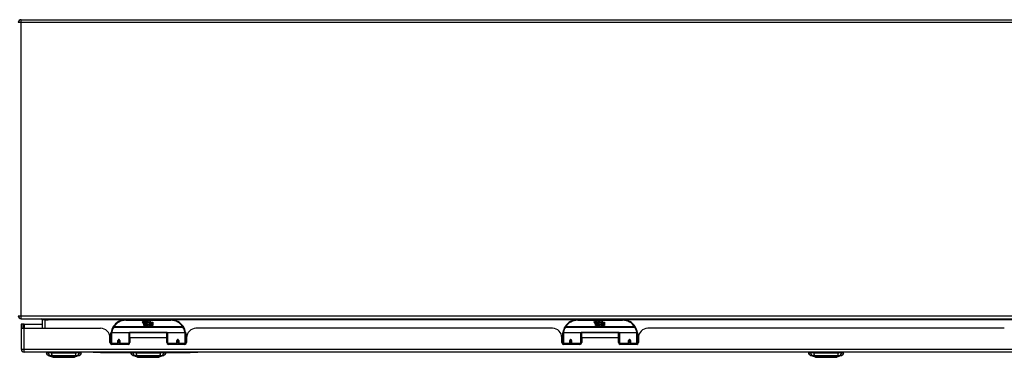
# Model space of a CAD drawing. Header units: inches. Extents: x 22 to 566, y 61 to 262.
# Tile 5 of 29: x 76 to 109, y 61 to 73. Entities that reach past the tile are written whole.
import ezdxf

# ---------------------------------------------------------------- set-up
doc = ezdxf.new("R2010")
doc.units = ezdxf.units.IN
doc.header["$MEASUREMENT"] = 0
doc.layers.add('Visible Edges(ANSI)', color=7, linetype='Continuous', lineweight=25)
doc.layers.add('Visible Tangent Edges(ANSI)', color=7, linetype='Continuous', lineweight=25)

msp = doc.modelspace()

# ---------------------------------------------------------------- linework, layer by layer
at = {"layer": 'Visible Edges(ANSI)'}
for p, q in [((76.076, 72.531), (128.602, 72.531)), ((76.076, 62.531), (129.878, 62.531)), ((76.143, 62.346), (76.075, 62.346)), ((76.075, 62.346), (76.075, 62.229)), ((76.075, 62.229), (76.075, 61.511)), ((76.077, 62.212), (76.174, 62.212)), ((76.174, 62.346), (76.143, 62.346)), ((76.143, 62.212), (76.143, 62.346)), ((76.174, 62.346), (76.775, 62.346)), ((76.174, 62.212), (78.732, 62.212)), ((76.775, 62.5), (76.775, 62.212)), ((81.075, 62.501), (79.575, 62.501)), ((80.13, 62.413), (80.137, 62.447)), ((80.137, 62.447), (80.15, 62.447)), ((80.15, 62.447), (80.144, 62.412)), ((80.166, 62.424), (80.17, 62.447)), ((80.17, 62.447), (80.184, 62.447)), ((80.175, 62.309), (80.175, 62.388)), ((80.205, 62.309), (80.175, 62.309)), ((80.184, 62.447), (80.177, 62.412)), ((80.193, 62.396), (80.193, 62.389)), ((80.193, 62.389), (80.205, 62.389)), ((80.197, 62.402), (80.194, 62.402)), ((80.196, 62.392), (80.197, 62.402)), ((80.208, 62.392), (80.196, 62.392)), ((80.2, 62.424), (80.204, 62.447)), ((80.204, 62.447), (80.217, 62.447)), ((80.205, 62.389), (80.205, 62.309)), ((80.217, 62.447), (80.208, 62.392)), ((80.209, 62.389), (80.231, 62.389)), ((80.209, 62.309), (80.209, 62.389)), ((80.239, 62.309), (80.209, 62.309)), ((80.214, 62.392), (80.238, 62.419)), ((80.23, 62.392), (80.214, 62.392)), ((80.224, 62.447), (80.241, 62.447)), ((80.238, 62.419), (80.224, 62.447)), ((80.243, 62.411), (80.23, 62.392)), ((80.231, 62.389), (80.239, 62.4)), ((80.239, 62.4), (80.239, 62.309)), ((80.241, 62.447), (80.248, 62.427)), ((80.245, 62.411), (80.243, 62.411)), ((80.243, 62.407), (80.251, 62.389)), ((80.243, 62.309), (80.243, 62.407)), ((80.31, 62.309), (80.243, 62.309)), ((80.253, 62.392), (80.245, 62.411)), ((80.248, 62.427), (80.25, 62.427)), ((80.25, 62.427), (80.264, 62.447)), ((80.251, 62.389), (80.273, 62.389)), ((80.269, 62.392), (80.253, 62.392)), ((80.28, 62.447), (80.256, 62.419)), ((80.256, 62.419), (80.269, 62.392)), ((80.264, 62.447), (80.28, 62.447)), ((80.273, 62.389), (80.273, 62.31)), ((80.273, 62.31), (80.31, 62.359)), ((80.279, 62.423), (80.316, 62.423)), ((80.286, 62.435), (80.286, 62.444)), ((80.31, 62.359), (80.289, 62.389)), ((80.314, 62.414), (80.29, 62.414)), ((80.324, 62.335), (80.31, 62.309)), ((80.319, 62.397), (80.326, 62.385)), ((80.342, 62.309), (80.324, 62.335)), ((80.326, 62.385), (80.357, 62.429)), ((80.359, 62.391), (80.34, 62.363)), ((80.34, 62.363), (80.377, 62.309)), ((80.475, 62.309), (80.342, 62.309)), ((80.357, 62.429), (80.359, 62.415)), ((80.359, 62.415), (80.403, 62.461)), ((80.361, 62.381), (80.359, 62.391)), ((80.377, 62.41), (80.361, 62.381)), ((80.377, 62.381), (80.377, 62.41)), ((80.475, 62.381), (80.377, 62.381)), ((80.377, 62.377), (80.475, 62.377)), ((80.377, 62.345), (80.377, 62.377)), ((80.475, 62.345), (80.377, 62.345)), ((80.377, 62.341), (80.475, 62.341)), ((80.377, 62.309), (80.377, 62.341)), ((80.403, 62.461), (80.378, 62.414)), ((80.378, 62.414), (80.475, 62.414)), ((80.475, 62.414), (80.475, 62.381)), ((80.475, 62.377), (80.475, 62.345)), ((80.475, 62.341), (80.475, 62.309)), ((93.833, 62.212), (81.918, 62.212)), ((96.176, 62.501), (94.676, 62.501)), ((95.231, 62.413), (95.238, 62.447)), ((95.238, 62.447), (95.251, 62.447)), ((95.251, 62.447), (95.245, 62.412)), ((95.267, 62.424), (95.271, 62.447)), ((95.271, 62.447), (95.285, 62.447)), ((95.276, 62.309), (95.276, 62.388)), ((95.306, 62.309), (95.276, 62.309)), ((95.285, 62.447), (95.278, 62.412)), ((95.294, 62.396), (95.294, 62.389)), ((95.294, 62.389), (95.306, 62.389)), ((95.298, 62.402), (95.295, 62.402)), ((95.297, 62.392), (95.298, 62.402)), ((95.309, 62.392), (95.297, 62.392)), ((95.301, 62.424), (95.305, 62.447)), ((95.305, 62.447), (95.318, 62.447)), ((95.306, 62.389), (95.306, 62.309)), ((95.318, 62.447), (95.309, 62.392)), ((95.31, 62.389), (95.332, 62.389)), ((95.31, 62.309), (95.31, 62.389)), ((95.34, 62.309), (95.31, 62.309)), ((95.315, 62.392), (95.339, 62.419)), ((95.331, 62.392), (95.315, 62.392)), ((95.325, 62.447), (95.342, 62.447)), ((95.339, 62.419), (95.325, 62.447)), ((95.344, 62.411), (95.331, 62.392)), ((95.332, 62.389), (95.34, 62.4)), ((95.34, 62.4), (95.34, 62.309)), ((95.342, 62.447), (95.349, 62.427)), ((95.346, 62.411), (95.344, 62.411)), ((95.344, 62.407), (95.352, 62.389)), ((95.344, 62.309), (95.344, 62.407)), ((95.411, 62.309), (95.344, 62.309)), ((95.354, 62.392), (95.346, 62.411)), ((95.349, 62.427), (95.351, 62.427)), ((95.351, 62.427), (95.365, 62.447)), ((95.352, 62.389), (95.374, 62.389)), ((95.37, 62.392), (95.354, 62.392)), ((95.381, 62.447), (95.357, 62.419)), ((95.357, 62.419), (95.37, 62.392)), ((95.365, 62.447), (95.381, 62.447)), ((95.374, 62.389), (95.374, 62.31)), ((95.374, 62.31), (95.411, 62.359)), ((95.38, 62.423), (95.417, 62.423)), ((95.387, 62.435), (95.387, 62.444)), ((95.411, 62.359), (95.39, 62.389)), ((95.415, 62.414), (95.391, 62.414)), ((95.425, 62.335), (95.411, 62.309)), ((95.42, 62.397), (95.427, 62.385)), ((95.443, 62.309), (95.425, 62.335)), ((95.427, 62.385), (95.458, 62.429)), ((95.46, 62.391), (95.441, 62.363)), ((95.441, 62.363), (95.478, 62.309)), ((95.576, 62.309), (95.443, 62.309)), ((95.458, 62.429), (95.46, 62.415)), ((95.46, 62.415), (95.504, 62.461)), ((95.462, 62.381), (95.46, 62.391)), ((95.478, 62.41), (95.462, 62.381)), ((95.478, 62.381), (95.478, 62.41)), ((95.576, 62.381), (95.478, 62.381)), ((95.478, 62.377), (95.576, 62.377)), ((95.478, 62.345), (95.478, 62.377)), ((95.576, 62.345), (95.478, 62.345)), ((95.478, 62.341), (95.576, 62.341)), ((95.478, 62.309), (95.478, 62.341)), ((95.504, 62.461), (95.479, 62.414)), ((95.479, 62.414), (95.576, 62.414)), ((95.576, 62.414), (95.576, 62.381)), ((95.576, 62.377), (95.576, 62.345)), ((95.576, 62.341), (95.576, 62.309)), ((108.934, 62.212), (97.019, 62.212)), ((79.04, 61.952), (79.075, 61.952)), ((79.044, 61.734), (79.044, 61.9)), ((79.075, 61.727), (79.075, 62.057)), ((79.095, 62.076), (79.68, 62.076)), ((79.695, 62.061), (79.695, 61.723)), ((79.695, 61.984), (79.71, 61.984)), ((79.71, 61.889), (79.71, 62.057)), ((80.941, 62.057), (79.71, 62.057)), ((79.71, 61.889), (79.71, 61.734)), ((80.941, 61.889), (80.941, 62.057)), ((80.941, 61.734), (80.941, 61.889)), ((80.955, 61.723), (80.955, 62.061)), ((80.971, 62.076), (81.556, 62.076)), ((81.575, 62.057), (81.575, 61.727)), ((81.606, 61.9), (81.606, 61.734)), ((94.145, 61.734), (94.145, 61.9)), ((94.176, 61.727), (94.176, 62.057)), ((94.196, 62.076), (94.781, 62.076)), ((94.796, 62.061), (94.796, 61.723)), ((94.811, 61.889), (94.811, 62.057)), ((96.042, 62.057), (94.811, 62.057)), ((94.811, 61.889), (94.811, 61.734)), ((96.042, 61.889), (96.042, 62.057)), ((96.056, 61.984), (96.042, 61.984)), ((96.042, 61.734), (96.042, 61.889)), ((96.056, 61.723), (96.056, 62.061)), ((96.072, 62.076), (96.657, 62.076)), ((96.676, 62.057), (96.676, 61.727)), ((96.712, 61.952), (96.676, 61.952)), ((96.707, 61.9), (96.707, 61.734)), ((79.044, 61.826), (79.075, 61.826)), ((79.075, 61.792), (79.044, 61.792)), ((79.075, 61.727), (79.075, 61.682)), ((79.651, 61.675), (79.103, 61.675)), ((79.32, 61.81), (79.363, 61.801)), ((79.32, 61.804), (79.32, 61.717)), ((79.357, 61.802), (79.32, 61.802)), ((79.32, 61.675), (79.32, 61.717)), ((79.359, 61.792), (79.323, 61.792)), ((79.363, 61.717), (79.363, 61.804)), ((79.363, 61.717), (79.363, 61.675)), ((79.695, 61.794), (79.71, 61.794)), ((79.695, 61.695), (79.695, 61.723)), ((80.955, 61.723), (80.955, 61.695)), ((81.547, 61.675), (81, 61.675)), ((81.288, 61.804), (81.288, 61.717)), ((81.288, 61.802), (81.331, 61.802)), ((81.288, 61.675), (81.288, 61.717)), ((81.328, 61.792), (81.292, 61.792)), ((81.331, 61.717), (81.331, 61.804)), ((81.331, 61.717), (81.331, 61.675)), ((81.606, 61.792), (81.575, 61.792)), ((81.575, 61.682), (81.575, 61.727)), ((94.176, 61.792), (94.145, 61.792)), ((94.176, 61.727), (94.176, 61.682)), ((94.752, 61.675), (94.204, 61.675)), ((94.421, 61.804), (94.421, 61.717)), ((94.464, 61.802), (94.421, 61.802)), ((94.421, 61.675), (94.421, 61.717)), ((94.46, 61.792), (94.424, 61.792)), ((94.464, 61.717), (94.464, 61.804)), ((94.464, 61.717), (94.464, 61.675)), ((94.796, 61.695), (94.796, 61.723)), ((96.056, 61.794), (96.042, 61.794)), ((96.056, 61.723), (96.056, 61.695)), ((96.648, 61.675), (96.101, 61.675)), ((96.432, 61.81), (96.389, 61.801)), ((96.389, 61.804), (96.389, 61.717)), ((96.389, 61.675), (96.389, 61.717)), ((96.429, 61.792), (96.393, 61.792)), ((96.395, 61.802), (96.432, 61.802)), ((96.432, 61.717), (96.432, 61.804)), ((96.432, 61.717), (96.432, 61.675)), ((96.707, 61.826), (96.676, 61.826)), ((96.707, 61.792), (96.676, 61.792)), ((96.676, 61.682), (96.676, 61.727)), ((129.779, 61.412), (76.174, 61.412)), ((76.909, 61.396), (76.977, 61.396)), ((77.088, 61.396), (76.977, 61.396)), ((77.143, 61.242), (76.983, 61.304)), ((77.088, 61.396), (77.911, 61.396)), ((78.016, 61.304), (77.856, 61.242)), ((78.022, 61.396), (77.911, 61.396)), ((78.022, 61.396), (78.09, 61.396)), ((78.477, 61.412), (78.477, 61.406)), ((78.727, 61.406), (78.477, 61.406)), ((78.727, 61.406), (81.727, 61.406)), ((79.735, 61.396), (79.803, 61.396)), ((79.914, 61.396), (79.803, 61.396)), ((79.969, 61.242), (79.809, 61.304)), ((79.914, 61.396), (80.737, 61.396)), ((80.842, 61.304), (80.682, 61.242)), ((80.848, 61.396), (80.737, 61.396)), ((80.848, 61.396), (80.916, 61.396)), ((81.977, 61.406), (81.727, 61.406)), ((81.977, 61.406), (81.977, 61.412)), ((102.386, 61.396), (102.454, 61.396)), ((102.565, 61.396), (102.454, 61.396)), ((102.62, 61.242), (102.46, 61.304)), ((102.565, 61.396), (103.389, 61.396)), ((103.493, 61.304), (103.334, 61.242)), ((103.499, 61.396), (103.389, 61.396)), ((103.499, 61.396), (103.567, 61.396))]:
    msp.add_line(p, q, dxfattribs=at)
at = {"layer": 'Visible Edges(ANSI)', "flags": 128}
for points in [[(79.081, 62.075), (79.081, 62.075), (79.081, 62.075), (79.081, 62.075), (79.081, 62.074), (79.081, 62.074), (79.081, 62.074), (79.081, 62.074), (79.081, 62.073), (79.081, 62.073), (79.081, 62.073), (79.081, 62.073), (79.08, 62.072), (79.08, 62.072), (79.08, 62.072), (79.08, 62.072), (79.08, 62.071), (79.08, 62.071), (79.08, 62.071), (79.08, 62.071), (79.08, 62.07), (79.08, 62.07), (79.08, 62.07), (79.08, 62.07), (79.08, 62.07)], [(81.571, 62.07), (81.571, 62.07), (81.571, 62.07), (81.571, 62.07), (81.571, 62.07), (81.571, 62.071), (81.571, 62.071), (81.571, 62.071), (81.57, 62.071), (81.57, 62.072), (81.57, 62.072), (81.57, 62.072), (81.57, 62.072), (81.57, 62.073), (81.57, 62.073), (81.57, 62.073), (81.57, 62.073), (81.57, 62.074), (81.57, 62.074), (81.57, 62.074), (81.57, 62.074), (81.57, 62.075), (81.57, 62.075), (81.57, 62.075), (81.57, 62.075)], [(94.182, 62.075), (94.182, 62.075), (94.182, 62.075), (94.182, 62.075), (94.182, 62.074), (94.182, 62.074), (94.182, 62.074), (94.182, 62.074), (94.182, 62.073), (94.182, 62.073), (94.182, 62.073), (94.182, 62.073), (94.181, 62.072), (94.181, 62.072), (94.181, 62.072), (94.181, 62.072), (94.181, 62.071), (94.181, 62.071), (94.181, 62.071), (94.181, 62.071), (94.181, 62.07), (94.181, 62.07), (94.181, 62.07), (94.181, 62.07), (94.181, 62.07)], [(96.672, 62.07), (96.672, 62.07), (96.672, 62.07), (96.672, 62.07), (96.672, 62.07), (96.672, 62.071), (96.672, 62.071), (96.672, 62.071), (96.671, 62.071), (96.671, 62.072), (96.671, 62.072), (96.671, 62.072), (96.671, 62.072), (96.671, 62.073), (96.671, 62.073), (96.671, 62.073), (96.671, 62.073), (96.671, 62.074), (96.671, 62.074), (96.671, 62.074), (96.671, 62.074), (96.671, 62.075), (96.671, 62.075), (96.671, 62.075), (96.671, 62.075)], [(79.32, 61.804), (79.32, 61.807), (79.32, 61.81), (79.321, 61.812), (79.322, 61.815), (79.324, 61.817), (79.325, 61.819), (79.328, 61.821), (79.33, 61.823), (79.333, 61.824), (79.335, 61.825), (79.338, 61.826), (79.341, 61.826), (79.344, 61.826), (79.347, 61.825), (79.35, 61.824), (79.352, 61.823), (79.355, 61.821), (79.357, 61.819), (79.359, 61.817), (79.36, 61.815), (79.361, 61.812), (79.362, 61.81), (79.363, 61.807), (79.363, 61.804)], [(79.709, 61.756), (79.709, 61.756), (79.709, 61.756), (79.709, 61.756), (79.709, 61.756), (79.71, 61.756), (79.71, 61.756), (79.71, 61.756), (79.71, 61.756), (79.71, 61.756), (79.71, 61.757), (79.71, 61.757), (79.71, 61.757), (79.71, 61.757), (79.71, 61.757), (79.71, 61.757), (79.71, 61.757), (79.71, 61.757), (79.71, 61.757), (79.71, 61.757), (79.71, 61.757), (79.71, 61.757), (79.71, 61.757), (79.71, 61.757), (79.71, 61.757)], [(80.941, 61.757), (80.941, 61.757), (80.941, 61.757), (80.941, 61.757), (80.941, 61.757), (80.941, 61.757), (80.941, 61.757), (80.941, 61.757), (80.941, 61.757), (80.941, 61.757), (80.941, 61.757), (80.941, 61.757), (80.941, 61.757), (80.941, 61.757), (80.941, 61.757), (80.941, 61.756), (80.941, 61.756), (80.941, 61.756), (80.941, 61.756), (80.941, 61.756), (80.941, 61.756), (80.941, 61.756), (80.941, 61.756), (80.941, 61.756), (80.941, 61.756)], [(81.288, 61.804), (81.288, 61.807), (81.289, 61.81), (81.289, 61.812), (81.291, 61.815), (81.292, 61.817), (81.294, 61.819), (81.296, 61.821), (81.298, 61.823), (81.301, 61.824), (81.304, 61.825), (81.307, 61.826), (81.31, 61.826), (81.313, 61.826), (81.315, 61.825), (81.318, 61.824), (81.321, 61.823), (81.323, 61.821), (81.325, 61.819), (81.327, 61.817), (81.329, 61.815), (81.33, 61.812), (81.331, 61.81), (81.331, 61.807), (81.331, 61.804)], [(94.421, 61.804), (94.421, 61.807), (94.421, 61.81), (94.422, 61.812), (94.423, 61.815), (94.425, 61.817), (94.426, 61.819), (94.429, 61.821), (94.431, 61.823), (94.434, 61.824), (94.436, 61.825), (94.439, 61.826), (94.442, 61.826), (94.445, 61.826), (94.448, 61.825), (94.451, 61.824), (94.453, 61.823), (94.456, 61.821), (94.458, 61.819), (94.46, 61.817), (94.461, 61.815), (94.462, 61.812), (94.463, 61.81), (94.464, 61.807), (94.464, 61.804)], [(94.81, 61.756), (94.81, 61.756), (94.81, 61.756), (94.81, 61.756), (94.81, 61.756), (94.811, 61.756), (94.811, 61.756), (94.811, 61.756), (94.811, 61.756), (94.811, 61.756), (94.811, 61.757), (94.811, 61.757), (94.811, 61.757), (94.811, 61.757), (94.811, 61.757), (94.811, 61.757), (94.811, 61.757), (94.811, 61.757), (94.811, 61.757), (94.811, 61.757), (94.811, 61.757), (94.811, 61.757), (94.811, 61.757), (94.811, 61.757), (94.811, 61.757)], [(96.042, 61.757), (96.042, 61.757), (96.042, 61.757), (96.042, 61.757), (96.042, 61.757), (96.042, 61.757), (96.042, 61.757), (96.042, 61.757), (96.042, 61.757), (96.042, 61.757), (96.042, 61.757), (96.042, 61.757), (96.042, 61.757), (96.042, 61.757), (96.042, 61.757), (96.042, 61.756), (96.042, 61.756), (96.042, 61.756), (96.042, 61.756), (96.042, 61.756), (96.042, 61.756), (96.042, 61.756), (96.042, 61.756), (96.042, 61.756), (96.042, 61.756)], [(96.389, 61.804), (96.389, 61.807), (96.39, 61.81), (96.39, 61.812), (96.392, 61.815), (96.393, 61.817), (96.395, 61.819), (96.397, 61.821), (96.399, 61.823), (96.402, 61.824), (96.405, 61.825), (96.408, 61.826), (96.411, 61.826), (96.414, 61.826), (96.416, 61.825), (96.419, 61.824), (96.422, 61.823), (96.424, 61.821), (96.426, 61.819), (96.428, 61.817), (96.43, 61.815), (96.431, 61.812), (96.432, 61.81), (96.432, 61.807), (96.432, 61.804)], [(77.144, 61.241), (77.145, 61.241), (77.146, 61.241), (77.148, 61.241), (77.151, 61.241), (77.155, 61.241), (77.16, 61.241), (77.165, 61.241), (77.171, 61.241), (77.178, 61.241), (77.186, 61.241), (77.195, 61.241), (77.204, 61.241), (77.214, 61.241), (77.225, 61.241), (77.236, 61.241), (77.248, 61.241), (77.261, 61.241), (77.274, 61.241), (77.288, 61.241), (77.302, 61.241), (77.317, 61.241), (77.332, 61.241), (77.348, 61.241), (77.364, 61.241), (77.38, 61.241), (77.397, 61.241), (77.413, 61.241), (77.43, 61.241), (77.447, 61.241), (77.465, 61.241), (77.482, 61.241), (77.5, 61.241), (77.517, 61.241), (77.535, 61.241), (77.552, 61.241), (77.569, 61.241), (77.586, 61.241), (77.603, 61.241), (77.619, 61.241), (77.636, 61.241), (77.652, 61.241), (77.667, 61.241), (77.683, 61.241), (77.697, 61.241), (77.711, 61.241), (77.725, 61.241), (77.738, 61.241), (77.751, 61.241), (77.763, 61.241), (77.774, 61.241), (77.785, 61.241), (77.795, 61.241), (77.804, 61.241), (77.813, 61.241), (77.82, 61.241), (77.828, 61.241), (77.834, 61.241), (77.839, 61.241), (77.844, 61.241), (77.848, 61.241), (77.851, 61.241), (77.853, 61.241), (77.854, 61.241), (77.855, 61.241)], [(79.97, 61.241), (79.971, 61.241), (79.972, 61.241), (79.974, 61.241), (79.977, 61.241), (79.981, 61.241), (79.986, 61.241), (79.991, 61.241), (79.997, 61.241), (80.004, 61.241), (80.012, 61.241), (80.021, 61.241), (80.03, 61.241), (80.04, 61.241), (80.051, 61.241), (80.062, 61.241), (80.074, 61.241), (80.087, 61.241), (80.1, 61.241), (80.114, 61.241), (80.128, 61.241), (80.142, 61.241), (80.158, 61.241), (80.173, 61.241), (80.189, 61.241), (80.205, 61.241), (80.222, 61.241), (80.239, 61.241), (80.256, 61.241), (80.273, 61.241), (80.29, 61.241), (80.308, 61.241), (80.325, 61.241), (80.343, 61.241), (80.36, 61.241), (80.378, 61.241), (80.395, 61.241), (80.412, 61.241), (80.429, 61.241), (80.445, 61.241), (80.461, 61.241), (80.477, 61.241), (80.493, 61.241), (80.508, 61.241), (80.523, 61.241), (80.537, 61.241), (80.551, 61.241), (80.564, 61.241), (80.577, 61.241), (80.589, 61.241), (80.6, 61.241), (80.611, 61.241), (80.621, 61.241), (80.63, 61.241), (80.639, 61.241), (80.646, 61.241), (80.654, 61.241), (80.66, 61.241), (80.665, 61.241), (80.67, 61.241), (80.674, 61.241), (80.677, 61.241), (80.679, 61.241), (80.68, 61.241), (80.681, 61.241)], [(102.622, 61.241), (102.622, 61.241), (102.624, 61.241), (102.626, 61.241), (102.629, 61.241), (102.632, 61.241), (102.637, 61.241), (102.643, 61.241), (102.649, 61.241), (102.656, 61.241), (102.664, 61.241), (102.672, 61.241), (102.682, 61.241), (102.692, 61.241), (102.702, 61.241), (102.714, 61.241), (102.726, 61.241), (102.738, 61.241), (102.751, 61.241), (102.765, 61.241), (102.779, 61.241), (102.794, 61.241), (102.809, 61.241), (102.825, 61.241), (102.841, 61.241), (102.857, 61.241), (102.874, 61.241), (102.89, 61.241), (102.908, 61.241), (102.925, 61.241), (102.942, 61.241), (102.959, 61.241), (102.977, 61.241), (102.994, 61.241), (103.012, 61.241), (103.029, 61.241), (103.046, 61.241), (103.063, 61.241), (103.08, 61.241), (103.097, 61.241), (103.113, 61.241), (103.129, 61.241), (103.145, 61.241), (103.16, 61.241), (103.175, 61.241), (103.189, 61.241), (103.203, 61.241), (103.216, 61.241), (103.228, 61.241), (103.24, 61.241), (103.252, 61.241), (103.262, 61.241), (103.272, 61.241), (103.282, 61.241), (103.29, 61.241), (103.298, 61.241), (103.305, 61.241), (103.311, 61.241), (103.317, 61.241), (103.321, 61.241), (103.325, 61.241), (103.328, 61.241), (103.33, 61.241), (103.332, 61.241), (103.332, 61.241)]]:
    msp.add_lwpolyline(points, dxfattribs=at)
at = {"layer": 'Visible Edges(ANSI)'}
for centre, radius, start, end in [((76.076, 72.432), 0.099, 90, 180), ((76.076, 62.63), 0.099, 180, 270), ((76.744, 62.5), 0.031, 0, 90), ((76.174, 62.229), 0.099, 180, 189.8877), ((78.732, 61.9), 0.312, 0, 90), ((79.575, 62.001), 0.5, 147.7623, 171.4919), ((79.575, 62.001), 0.5, 90, 147.7623), ((80.158, 62.407), 0.0288, 169, 198.4748), ((80.141, 62.401), 0.0105, 198.4748, 269.6788), ((80.141, 62.415), 0.0246, 269.6788, 333.9508), ((80.156, 62.41), 0.0123, 169.9922, 203.5487), ((80.15, 62.408), 0.006, 203.5487, 276.1027), ((80.149, 62.414), 0.0126, 276.1027, 327.6083), ((80.12, 62.432), 0.0465, 328.5584, 350.8257), ((80.192, 62.406), 0.0288, 183.6169, 196.9928), ((80.174, 62.401), 0.0101, 196.9928, 269.4776), ((80.174, 62.415), 0.024, 269.4776, 327.4114), ((80.176, 62.412), 0.024, 268.7952, 316.5849), ((80.19, 62.41), 0.0123, 170, 203.5571), ((80.184, 62.408), 0.006, 203.5571, 276.03), ((80.183, 62.414), 0.0126, 276.03, 327.5992), ((80.154, 62.432), 0.0465, 327.5992, 350), ((80.305, 62.412), 0.0282, 156.1555, 203.8445), ((80.293, 62.407), 0.0152, 203.8445, 265.0802), ((80.304, 62.386), 0.0607, 81.5605, 107.3343), ((80.297, 62.407), 0.0307, 64.6784, 112.5609), ((80.298, 62.41), 0.00955, 151.4547, 231.1652), ((80.296, 62.421), 0.033, 257.079, 313.1785), ((80.299, 62.411), 0.0109, 231.1652, 289.3797), ((80.296, 62.421), 0.0299, 260.4085, 314.1684), ((80.297, 62.416), 0.0168, 289.3797, 352.9975), ((80.306, 62.426), 0.0096, 343.5261, 64.6784), ((80.31, 62.427), 0.0197, 356.5646, 81.5605), ((80.29, 62.428), 0.0398, 314.1684, 356.5646), ((81.075, 62.001), 0.5, 32.2377, 90), ((81.075, 62.001), 0.5, 8.5081, 32.2377), ((81.918, 61.9), 0.312, 90, 180), ((93.833, 61.9), 0.312, 0, 90), ((94.676, 62.001), 0.5, 147.7623, 171.4919), ((94.676, 62.001), 0.5, 90, 147.7623), ((95.259, 62.407), 0.0288, 169, 198.4748), ((95.242, 62.401), 0.0105, 198.4748, 269.6788), ((95.242, 62.415), 0.0246, 269.6788, 333.9508), ((95.257, 62.41), 0.0123, 169.9922, 203.5487), ((95.251, 62.408), 0.006, 203.5487, 276.1027), ((95.25, 62.414), 0.0126, 276.1027, 327.6083), ((95.221, 62.432), 0.0465, 328.5584, 350.8257), ((95.293, 62.406), 0.0288, 183.6169, 196.9928), ((95.275, 62.401), 0.0101, 196.9928, 269.4776), ((95.275, 62.415), 0.024, 269.4776, 327.4114), ((95.277, 62.412), 0.024, 268.7952, 316.5849), ((95.291, 62.41), 0.0123, 170, 203.5571), ((95.285, 62.408), 0.006, 203.5571, 276.03), ((95.284, 62.414), 0.0126, 276.03, 327.5992), ((95.255, 62.432), 0.0465, 327.5992, 350), ((95.406, 62.412), 0.0282, 156.1555, 203.8445), ((95.394, 62.407), 0.0152, 203.8445, 265.0802), ((95.405, 62.386), 0.0607, 81.5605, 107.3343), ((95.398, 62.407), 0.0307, 64.6784, 112.5609), ((95.399, 62.41), 0.00955, 151.4547, 231.1652), ((95.397, 62.421), 0.033, 257.079, 313.1785), ((95.4, 62.411), 0.0109, 231.1652, 289.3797), ((95.397, 62.421), 0.0299, 260.4085, 314.1684), ((95.398, 62.416), 0.0168, 289.3797, 352.9975), ((95.407, 62.426), 0.0096, 343.5261, 64.6784), ((95.411, 62.427), 0.0197, 356.5646, 81.5605), ((95.391, 62.428), 0.0398, 314.1684, 356.5646), ((96.176, 62.001), 0.5, 32.2377, 90), ((96.176, 62.001), 0.5, 8.5081, 32.2377), ((97.019, 61.9), 0.312, 90, 180), ((79.095, 62.057), 0.0197, 90, 180), ((79.68, 62.061), 0.0157, 0, 90), ((80.971, 62.061), 0.0157, 90, 180), ((81.556, 62.057), 0.0197, 0, 90), ((94.196, 62.057), 0.0197, 90, 180), ((94.781, 62.061), 0.0157, 0, 90), ((96.072, 62.061), 0.0157, 90, 180), ((96.657, 62.057), 0.0197, 0, 90), ((79.103, 61.734), 0.0591, 180, 270), ((79.341, 61.804), 0.0217, 180, 350.853), ((79.651, 61.734), 0.0591, 270, 0), ((81, 61.734), 0.0591, 180, 270), ((81.31, 61.804), 0.0217, 180, 0), ((81.547, 61.734), 0.0591, 270, 0), ((94.204, 61.734), 0.0591, 180, 270), ((94.442, 61.804), 0.0217, 180, 0), ((94.752, 61.734), 0.0591, 270, 0), ((96.101, 61.734), 0.0591, 180, 270), ((96.411, 61.804), 0.0217, 189.147, 0), ((96.648, 61.734), 0.0591, 270, 0), ((76.174, 61.511), 0.099, 180, 270), ((77.026, 61.414), 0.118, 188.6009, 248.7495), ((76.968, 61.388), 0.0394, 143.1301, 168.463), ((77.144, 61.246), 0.00492, 248.7495, 269.7912), ((77.855, 61.246), 0.00492, 270.2088, 291.2505), ((77.973, 61.414), 0.118, 291.2505, 351.3991), ((78.031, 61.388), 0.0394, 11.537, 36.8699), ((79.852, 61.414), 0.118, 188.6009, 248.7495), ((79.794, 61.388), 0.0394, 153.4102, 168.463), ((79.97, 61.246), 0.00492, 248.7495, 269.7912), ((80.681, 61.246), 0.00492, 270.2088, 291.2505), ((80.799, 61.414), 0.118, 291.2505, 351.3991), ((80.857, 61.388), 0.0394, 11.537, 26.5898), ((102.503, 61.414), 0.118, 188.6009, 248.7495), ((102.445, 61.388), 0.0394, 143.1301, 168.463), ((102.622, 61.246), 0.00492, 248.7495, 269.7912), ((103.332, 61.246), 0.00492, 270.2088, 291.2505), ((103.451, 61.414), 0.118, 291.2505, 351.3991), ((103.508, 61.388), 0.0394, 11.537, 36.8699)]:
    msp.add_arc(centre, radius, start, end, dxfattribs=at)
for centre, start_param, end_param in [((79.341, 61.813), 3.891005, 4.221748), ((81.31, 61.813), 3.444465, 5.980313), ((94.442, 61.813), 3.444465, 5.980313), ((96.411, 61.813), 5.20303, 5.533773)]:
    msp.add_ellipse(centre, major_axis=(0.0217, 0), ratio=0.267949, start_param=start_param, end_param=end_param, dxfattribs=at)
at = {"layer": 'Visible Tangent Edges(ANSI)'}
for p, q in [((76.076, 72.432), (75.977, 72.432)), ((76.076, 72.432), (76.076, 72.531)), ((76.076, 62.63), (76.076, 72.432)), ((128.602, 72.432), (76.076, 72.432)), ((75.977, 62.63), (76.076, 62.63)), ((76.076, 62.531), (76.076, 62.63)), ((76.076, 62.63), (129.111, 62.63)), ((76.874, 62.5), (76.874, 62.531)), ((76.174, 62.346), (76.174, 62.212)), ((76.174, 61.511), (76.174, 62.212)), ((76.874, 62.5), (76.775, 62.5)), ((76.874, 62.212), (76.874, 62.5)), ((76.874, 62.5), (76.975, 62.5)), ((79.544, 62.5), (76.975, 62.5)), ((79.169, 62.258), (79.152, 62.268)), ((81.482, 62.258), (79.169, 62.258)), ((79.169, 62.254), (79.169, 62.258)), ((79.169, 62.254), (81.482, 62.254)), ((79.575, 62.482), (79.575, 62.501)), ((79.575, 62.482), (81.075, 62.482)), ((81.075, 62.501), (81.075, 62.482)), ((94.645, 62.5), (81.107, 62.5)), ((81.498, 62.268), (81.482, 62.258)), ((81.482, 62.258), (81.482, 62.254)), ((94.27, 62.258), (94.253, 62.268)), ((96.583, 62.258), (94.27, 62.258)), ((94.27, 62.254), (94.27, 62.258)), ((94.27, 62.254), (96.583, 62.254)), ((94.676, 62.482), (94.676, 62.501)), ((94.676, 62.482), (96.176, 62.482)), ((96.176, 62.501), (96.176, 62.482)), ((109.746, 62.5), (96.208, 62.5)), ((96.599, 62.268), (96.583, 62.258)), ((96.583, 62.258), (96.583, 62.254)), ((79.095, 62.076), (79.095, 61.708)), ((79.68, 61.708), (79.68, 62.076)), ((80.958, 62.069), (79.693, 62.069)), ((80.941, 61.889), (79.71, 61.889)), ((80.971, 62.076), (80.971, 61.708)), ((81.556, 61.708), (81.556, 62.076)), ((94.196, 62.076), (94.196, 61.708)), ((94.781, 61.708), (94.781, 62.076)), ((96.059, 62.069), (94.794, 62.069)), ((96.042, 61.889), (94.811, 61.889)), ((96.072, 62.076), (96.072, 61.708)), ((96.657, 61.708), (96.657, 62.076)), ((79.095, 61.676), (79.095, 61.708)), ((79.31, 61.708), (79.095, 61.708)), ((79.31, 61.708), (79.31, 61.8)), ((79.31, 61.708), (79.31, 61.675)), ((79.373, 61.8), (79.373, 61.708)), ((79.68, 61.708), (79.373, 61.708)), ((79.373, 61.675), (79.373, 61.708)), ((79.68, 61.708), (79.68, 61.683)), ((80.971, 61.683), (80.971, 61.708)), ((81.278, 61.708), (80.971, 61.708)), ((81.278, 61.708), (81.278, 61.8)), ((81.278, 61.708), (81.278, 61.675)), ((81.341, 61.8), (81.341, 61.708)), ((81.556, 61.708), (81.341, 61.708)), ((81.341, 61.675), (81.341, 61.708)), ((81.556, 61.708), (81.556, 61.676)), ((94.196, 61.676), (94.196, 61.708)), ((94.411, 61.708), (94.196, 61.708)), ((94.411, 61.708), (94.411, 61.8)), ((94.411, 61.708), (94.411, 61.675)), ((94.474, 61.8), (94.474, 61.708)), ((94.781, 61.708), (94.474, 61.708)), ((94.474, 61.675), (94.474, 61.708)), ((94.781, 61.708), (94.781, 61.683)), ((96.072, 61.683), (96.072, 61.708)), ((96.379, 61.708), (96.072, 61.708)), ((96.379, 61.708), (96.379, 61.8)), ((96.379, 61.708), (96.379, 61.675)), ((96.442, 61.8), (96.442, 61.708)), ((96.657, 61.708), (96.442, 61.708)), ((96.442, 61.675), (96.442, 61.708)), ((96.657, 61.708), (96.657, 61.676)), ((76.075, 61.511), (76.174, 61.511)), ((76.174, 61.412), (76.174, 61.511)), ((76.174, 61.511), (129.779, 61.511)), ((76.983, 61.304), (77.143, 61.242)), ((78.727, 61.406), (78.727, 61.412)), ((81.727, 61.412), (81.727, 61.406))]:
    msp.add_line(p, q, dxfattribs=at)
at = {"layer": 'Visible Tangent Edges(ANSI)', "flags": 128}
for points in [[(80.955, 61.924), (80.955, 61.925), (80.954, 61.926), (80.954, 61.926), (80.953, 61.927), (80.953, 61.927), (80.952, 61.928), (80.952, 61.929), (80.951, 61.929), (80.951, 61.93), (80.95, 61.93), (80.949, 61.931), (80.949, 61.931), (80.948, 61.932), (80.948, 61.933), (80.947, 61.933), (80.946, 61.934), (80.946, 61.934), (80.945, 61.935), (80.944, 61.935), (80.944, 61.936), (80.943, 61.936), (80.942, 61.937), (80.942, 61.937), (80.941, 61.938)], [(80.941, 61.92), (80.942, 61.918), (80.943, 61.916), (80.944, 61.915), (80.945, 61.913), (80.946, 61.911), (80.947, 61.909), (80.948, 61.907), (80.949, 61.906), (80.949, 61.904), (80.95, 61.902), (80.951, 61.9), (80.951, 61.898), (80.952, 61.897), (80.953, 61.895), (80.953, 61.893), (80.954, 61.891), (80.954, 61.89), (80.954, 61.888), (80.955, 61.886), (80.955, 61.885), (80.955, 61.883), (80.955, 61.881), (80.955, 61.88), (80.955, 61.878)], [(94.811, 61.938), (94.81, 61.937), (94.81, 61.937), (94.809, 61.936), (94.808, 61.936), (94.807, 61.935), (94.807, 61.935), (94.806, 61.934), (94.806, 61.934), (94.805, 61.933), (94.804, 61.933), (94.804, 61.932), (94.803, 61.931), (94.802, 61.931), (94.802, 61.93), (94.801, 61.93), (94.801, 61.929), (94.8, 61.929), (94.8, 61.928), (94.799, 61.927), (94.799, 61.927), (94.798, 61.926), (94.798, 61.926), (94.797, 61.925), (94.796, 61.924)], [(94.796, 61.878), (94.797, 61.88), (94.797, 61.881), (94.797, 61.883), (94.797, 61.885), (94.797, 61.886), (94.798, 61.888), (94.798, 61.89), (94.798, 61.891), (94.799, 61.893), (94.799, 61.895), (94.8, 61.897), (94.8, 61.898), (94.801, 61.9), (94.802, 61.902), (94.802, 61.904), (94.803, 61.906), (94.804, 61.907), (94.805, 61.909), (94.806, 61.911), (94.807, 61.913), (94.808, 61.915), (94.809, 61.916), (94.81, 61.918), (94.811, 61.92)], [(79.373, 61.8), (79.372, 61.804), (79.372, 61.808), (79.37, 61.812), (79.369, 61.815), (79.367, 61.819), (79.364, 61.822), (79.361, 61.825), (79.358, 61.828), (79.354, 61.83), (79.35, 61.832), (79.345, 61.833), (79.341, 61.833), (79.337, 61.833), (79.333, 61.832), (79.329, 61.83), (79.325, 61.828), (79.321, 61.825), (79.318, 61.822), (79.316, 61.819), (79.313, 61.815), (79.312, 61.812), (79.311, 61.808), (79.31, 61.804), (79.31, 61.8)], [(79.709, 61.794), (79.709, 61.791), (79.708, 61.789), (79.707, 61.786), (79.707, 61.784), (79.706, 61.782), (79.706, 61.779), (79.705, 61.777), (79.705, 61.774), (79.704, 61.772), (79.704, 61.77), (79.703, 61.767), (79.703, 61.765), (79.702, 61.762), (79.702, 61.76), (79.701, 61.757), (79.701, 61.755), (79.701, 61.753), (79.7, 61.75), (79.7, 61.748), (79.7, 61.745), (79.699, 61.743), (79.699, 61.74), (79.699, 61.738), (79.698, 61.735)], [(80.952, 61.735), (80.952, 61.738), (80.952, 61.74), (80.951, 61.743), (80.951, 61.746), (80.951, 61.748), (80.95, 61.751), (80.95, 61.753), (80.95, 61.756), (80.949, 61.759), (80.949, 61.761), (80.948, 61.764), (80.948, 61.766), (80.947, 61.769), (80.947, 61.771), (80.946, 61.774), (80.946, 61.776), (80.945, 61.779), (80.945, 61.781), (80.944, 61.784), (80.943, 61.786), (80.943, 61.789), (80.942, 61.791), (80.942, 61.794), (80.941, 61.796)], [(81.341, 61.8), (81.341, 61.804), (81.34, 61.808), (81.339, 61.812), (81.337, 61.815), (81.335, 61.819), (81.333, 61.822), (81.329, 61.825), (81.326, 61.828), (81.322, 61.83), (81.318, 61.832), (81.314, 61.833), (81.31, 61.833), (81.305, 61.833), (81.301, 61.832), (81.297, 61.83), (81.293, 61.828), (81.29, 61.825), (81.287, 61.822), (81.284, 61.819), (81.282, 61.815), (81.28, 61.812), (81.279, 61.808), (81.278, 61.804), (81.278, 61.8)], [(94.474, 61.8), (94.473, 61.804), (94.473, 61.808), (94.471, 61.812), (94.47, 61.815), (94.468, 61.819), (94.465, 61.822), (94.462, 61.825), (94.459, 61.828), (94.455, 61.83), (94.451, 61.832), (94.446, 61.833), (94.442, 61.833), (94.438, 61.833), (94.434, 61.832), (94.43, 61.83), (94.426, 61.828), (94.422, 61.825), (94.419, 61.822), (94.417, 61.819), (94.414, 61.815), (94.413, 61.812), (94.412, 61.808), (94.411, 61.804), (94.411, 61.8)], [(94.811, 61.796), (94.81, 61.794), (94.81, 61.791), (94.809, 61.789), (94.808, 61.786), (94.808, 61.784), (94.807, 61.781), (94.807, 61.779), (94.806, 61.776), (94.806, 61.774), (94.805, 61.771), (94.804, 61.769), (94.804, 61.766), (94.804, 61.764), (94.803, 61.761), (94.803, 61.759), (94.802, 61.756), (94.802, 61.753), (94.801, 61.751), (94.801, 61.748), (94.801, 61.746), (94.8, 61.743), (94.8, 61.74), (94.8, 61.738), (94.799, 61.735)], [(96.053, 61.735), (96.053, 61.738), (96.053, 61.74), (96.053, 61.743), (96.052, 61.745), (96.052, 61.748), (96.052, 61.75), (96.051, 61.753), (96.051, 61.755), (96.05, 61.757), (96.05, 61.76), (96.05, 61.762), (96.049, 61.765), (96.049, 61.767), (96.048, 61.77), (96.048, 61.772), (96.047, 61.774), (96.047, 61.777), (96.046, 61.779), (96.046, 61.782), (96.045, 61.784), (96.044, 61.786), (96.044, 61.789), (96.043, 61.791), (96.043, 61.794)], [(96.442, 61.8), (96.442, 61.804), (96.441, 61.808), (96.44, 61.812), (96.438, 61.815), (96.436, 61.819), (96.434, 61.822), (96.43, 61.825), (96.427, 61.828), (96.423, 61.83), (96.419, 61.832), (96.415, 61.833), (96.411, 61.833), (96.406, 61.833), (96.402, 61.832), (96.398, 61.83), (96.394, 61.828), (96.391, 61.825), (96.388, 61.822), (96.385, 61.819), (96.383, 61.815), (96.381, 61.812), (96.38, 61.808), (96.379, 61.804), (96.379, 61.8)], [(76.983, 61.304), (76.983, 61.304), (76.983, 61.304), (76.984, 61.304), (76.985, 61.304), (76.986, 61.304), (76.988, 61.304), (76.989, 61.304), (76.992, 61.303), (76.994, 61.303), (76.996, 61.303), (76.999, 61.303), (77.002, 61.303), (77.005, 61.303), (77.009, 61.303), (77.013, 61.303), (77.017, 61.303), (77.021, 61.303), (77.026, 61.303), (77.03, 61.303), (77.035, 61.303), (77.04, 61.303), (77.046, 61.302), (77.051, 61.302), (77.059, 61.302)], [(77.059, 61.302), (77.061, 61.302), (77.062, 61.302), (77.064, 61.302), (77.065, 61.302), (77.067, 61.302), (77.069, 61.302), (77.071, 61.302), (77.072, 61.302), (77.074, 61.302), (77.076, 61.302), (77.078, 61.302), (77.081, 61.302), (77.083, 61.302), (77.085, 61.302), (77.087, 61.302), (77.09, 61.302), (77.092, 61.302), (77.095, 61.302), (77.097, 61.302), (77.1, 61.302), (77.103, 61.302), (77.105, 61.302), (77.108, 61.302), (77.111, 61.302)], [(77.111, 61.302), (77.144, 61.302), (77.175, 61.303), (77.207, 61.303), (77.239, 61.303), (77.271, 61.303), (77.303, 61.303), (77.335, 61.303), (77.368, 61.303), (77.401, 61.304), (77.434, 61.304), (77.467, 61.304), (77.5, 61.304), (77.533, 61.304), (77.566, 61.304), (77.598, 61.304), (77.631, 61.303), (77.664, 61.303), (77.696, 61.303), (77.728, 61.303), (77.76, 61.303), (77.792, 61.303), (77.823, 61.303), (77.854, 61.302), (77.888, 61.302)], [(77.225, 61.241), (77.218, 61.241), (77.212, 61.241), (77.206, 61.241), (77.2, 61.241), (77.195, 61.241), (77.19, 61.241), (77.185, 61.241), (77.18, 61.242), (77.175, 61.242), (77.171, 61.242), (77.167, 61.242), (77.164, 61.242), (77.16, 61.242), (77.157, 61.242), (77.155, 61.242), (77.152, 61.242), (77.15, 61.242), (77.148, 61.242), (77.146, 61.242), (77.145, 61.242), (77.144, 61.242), (77.143, 61.242), (77.143, 61.242), (77.143, 61.242)], [(77.272, 61.241), (77.27, 61.241), (77.268, 61.241), (77.266, 61.241), (77.263, 61.241), (77.261, 61.241), (77.259, 61.241), (77.257, 61.241), (77.255, 61.241), (77.253, 61.241), (77.251, 61.241), (77.249, 61.241), (77.247, 61.241), (77.245, 61.241), (77.243, 61.241), (77.241, 61.241), (77.24, 61.241), (77.238, 61.241), (77.236, 61.241), (77.234, 61.241), (77.232, 61.241), (77.23, 61.241), (77.228, 61.241), (77.227, 61.241), (77.225, 61.241)], [(77.727, 61.241), (77.711, 61.241), (77.694, 61.241), (77.676, 61.241), (77.658, 61.242), (77.639, 61.242), (77.62, 61.242), (77.601, 61.242), (77.581, 61.242), (77.561, 61.242), (77.541, 61.242), (77.52, 61.242), (77.499, 61.242), (77.479, 61.242), (77.458, 61.242), (77.438, 61.242), (77.418, 61.242), (77.398, 61.242), (77.378, 61.242), (77.359, 61.242), (77.34, 61.242), (77.322, 61.241), (77.305, 61.241), (77.288, 61.241), (77.272, 61.241)], [(77.774, 61.241), (77.772, 61.241), (77.77, 61.241), (77.769, 61.241), (77.767, 61.241), (77.765, 61.241), (77.763, 61.241), (77.761, 61.241), (77.759, 61.241), (77.757, 61.241), (77.755, 61.241), (77.754, 61.241), (77.752, 61.241), (77.75, 61.241), (77.748, 61.241), (77.746, 61.241), (77.744, 61.241), (77.742, 61.241), (77.74, 61.241), (77.737, 61.241), (77.735, 61.241), (77.733, 61.241), (77.731, 61.241), (77.729, 61.241), (77.727, 61.241)], [(77.856, 61.242), (77.856, 61.242), (77.856, 61.242), (77.855, 61.242), (77.854, 61.242), (77.853, 61.242), (77.851, 61.242), (77.849, 61.242), (77.847, 61.242), (77.844, 61.242), (77.841, 61.242), (77.838, 61.242), (77.835, 61.242), (77.831, 61.242), (77.827, 61.242), (77.823, 61.242), (77.819, 61.242), (77.814, 61.241), (77.809, 61.241), (77.804, 61.241), (77.798, 61.241), (77.793, 61.241), (77.787, 61.241), (77.78, 61.241), (77.774, 61.241)], [(77.888, 61.302), (77.891, 61.302), (77.893, 61.302), (77.896, 61.302), (77.899, 61.302), (77.901, 61.302), (77.904, 61.302), (77.906, 61.302), (77.909, 61.302), (77.911, 61.302), (77.914, 61.302), (77.916, 61.302), (77.918, 61.302), (77.92, 61.302), (77.922, 61.302), (77.924, 61.302), (77.926, 61.302), (77.928, 61.302), (77.93, 61.302), (77.932, 61.302), (77.933, 61.302), (77.935, 61.302), (77.937, 61.302), (77.938, 61.302), (77.939, 61.302)], [(77.939, 61.302), (77.948, 61.302), (77.953, 61.302), (77.958, 61.303), (77.964, 61.303), (77.969, 61.303), (77.973, 61.303), (77.978, 61.303), (77.982, 61.303), (77.986, 61.303), (77.99, 61.303), (77.993, 61.303), (77.997, 61.303), (78, 61.303), (78.002, 61.303), (78.005, 61.303), (78.007, 61.303), (78.009, 61.304), (78.011, 61.304), (78.013, 61.304), (78.014, 61.304), (78.015, 61.304), (78.015, 61.304), (78.016, 61.304), (78.016, 61.304)], [(79.809, 61.304), (79.809, 61.304), (79.809, 61.304), (79.81, 61.304), (79.811, 61.304), (79.812, 61.304), (79.814, 61.304), (79.815, 61.304), (79.818, 61.303), (79.82, 61.303), (79.822, 61.303), (79.825, 61.303), (79.828, 61.303), (79.831, 61.303), (79.835, 61.303), (79.839, 61.303), (79.843, 61.303), (79.847, 61.303), (79.852, 61.303), (79.856, 61.303), (79.861, 61.303), (79.866, 61.303), (79.872, 61.302), (79.877, 61.302), (79.885, 61.302)], [(79.885, 61.302), (79.887, 61.302), (79.888, 61.302), (79.89, 61.302), (79.891, 61.302), (79.893, 61.302), (79.895, 61.302), (79.897, 61.302), (79.898, 61.302), (79.9, 61.302), (79.902, 61.302), (79.904, 61.302), (79.907, 61.302), (79.909, 61.302), (79.911, 61.302), (79.913, 61.302), (79.916, 61.302), (79.918, 61.302), (79.921, 61.302), (79.923, 61.302), (79.926, 61.302), (79.929, 61.302), (79.931, 61.302), (79.934, 61.302), (79.937, 61.302)], [(79.937, 61.302), (79.97, 61.302), (80.001, 61.303), (80.033, 61.303), (80.064, 61.303), (80.096, 61.303), (80.129, 61.303), (80.161, 61.303), (80.194, 61.303), (80.226, 61.304), (80.259, 61.304), (80.292, 61.304), (80.325, 61.304), (80.358, 61.304), (80.391, 61.304), (80.424, 61.304), (80.457, 61.303), (80.49, 61.303), (80.522, 61.303), (80.554, 61.303), (80.586, 61.303), (80.618, 61.303), (80.649, 61.303), (80.68, 61.302), (80.714, 61.302)], [(80.051, 61.241), (80.044, 61.241), (80.038, 61.241), (80.032, 61.241), (80.026, 61.241), (80.021, 61.241), (80.016, 61.241), (80.011, 61.241), (80.006, 61.242), (80.002, 61.242), (79.997, 61.242), (79.993, 61.242), (79.99, 61.242), (79.986, 61.242), (79.983, 61.242), (79.981, 61.242), (79.978, 61.242), (79.976, 61.242), (79.974, 61.242), (79.972, 61.242), (79.971, 61.242), (79.97, 61.242), (79.969, 61.242), (79.969, 61.242), (79.969, 61.242)], [(80.098, 61.241), (80.096, 61.241), (80.094, 61.241), (80.092, 61.241), (80.089, 61.241), (80.087, 61.241), (80.085, 61.241), (80.083, 61.241), (80.081, 61.241), (80.079, 61.241), (80.077, 61.241), (80.075, 61.241), (80.073, 61.241), (80.071, 61.241), (80.069, 61.241), (80.067, 61.241), (80.066, 61.241), (80.064, 61.241), (80.062, 61.241), (80.06, 61.241), (80.058, 61.241), (80.056, 61.241), (80.054, 61.241), (80.053, 61.241), (80.051, 61.241)], [(80.553, 61.241), (80.537, 61.241), (80.52, 61.241), (80.502, 61.241), (80.484, 61.242), (80.466, 61.242), (80.446, 61.242), (80.427, 61.242), (80.407, 61.242), (80.387, 61.242), (80.366, 61.242), (80.346, 61.242), (80.325, 61.242), (80.305, 61.242), (80.284, 61.242), (80.264, 61.242), (80.244, 61.242), (80.224, 61.242), (80.204, 61.242), (80.185, 61.242), (80.166, 61.242), (80.148, 61.241), (80.131, 61.241), (80.114, 61.241), (80.098, 61.241)], [(80.6, 61.241), (80.598, 61.241), (80.596, 61.241), (80.595, 61.241), (80.593, 61.241), (80.591, 61.241), (80.589, 61.241), (80.587, 61.241), (80.585, 61.241), (80.583, 61.241), (80.581, 61.241), (80.58, 61.241), (80.578, 61.241), (80.576, 61.241), (80.574, 61.241), (80.572, 61.241), (80.57, 61.241), (80.568, 61.241), (80.566, 61.241), (80.563, 61.241), (80.561, 61.241), (80.559, 61.241), (80.557, 61.241), (80.555, 61.241), (80.553, 61.241)], [(80.682, 61.242), (80.682, 61.242), (80.682, 61.242), (80.681, 61.242), (80.68, 61.242), (80.679, 61.242), (80.677, 61.242), (80.675, 61.242), (80.673, 61.242), (80.67, 61.242), (80.667, 61.242), (80.664, 61.242), (80.661, 61.242), (80.657, 61.242), (80.653, 61.242), (80.649, 61.242), (80.645, 61.242), (80.64, 61.241), (80.635, 61.241), (80.63, 61.241), (80.624, 61.241), (80.619, 61.241), (80.613, 61.241), (80.606, 61.241), (80.6, 61.241)], [(80.714, 61.302), (80.717, 61.302), (80.72, 61.302), (80.722, 61.302), (80.725, 61.302), (80.727, 61.302), (80.73, 61.302), (80.733, 61.302), (80.735, 61.302), (80.737, 61.302), (80.74, 61.302), (80.742, 61.302), (80.744, 61.302), (80.746, 61.302), (80.748, 61.302), (80.75, 61.302), (80.752, 61.302), (80.754, 61.302), (80.756, 61.302), (80.758, 61.302), (80.759, 61.302), (80.761, 61.302), (80.763, 61.302), (80.764, 61.302), (80.765, 61.302)], [(80.765, 61.302), (80.774, 61.302), (80.779, 61.302), (80.784, 61.303), (80.79, 61.303), (80.795, 61.303), (80.799, 61.303), (80.804, 61.303), (80.808, 61.303), (80.812, 61.303), (80.816, 61.303), (80.819, 61.303), (80.823, 61.303), (80.826, 61.303), (80.828, 61.303), (80.831, 61.303), (80.833, 61.303), (80.835, 61.304), (80.837, 61.304), (80.839, 61.304), (80.84, 61.304), (80.841, 61.304), (80.841, 61.304), (80.842, 61.304), (80.842, 61.304)], [(102.46, 61.304), (102.46, 61.304), (102.461, 61.304), (102.462, 61.304), (102.463, 61.304), (102.464, 61.304), (102.465, 61.304), (102.467, 61.304), (102.469, 61.303), (102.471, 61.303), (102.474, 61.303), (102.477, 61.303), (102.48, 61.303), (102.483, 61.303), (102.487, 61.303), (102.49, 61.303), (102.494, 61.303), (102.499, 61.303), (102.503, 61.303), (102.508, 61.303), (102.513, 61.303), (102.518, 61.303), (102.523, 61.302), (102.529, 61.302), (102.537, 61.302)], [(102.537, 61.302), (102.538, 61.302), (102.54, 61.302), (102.541, 61.302), (102.543, 61.302), (102.545, 61.302), (102.546, 61.302), (102.548, 61.302), (102.55, 61.302), (102.552, 61.302), (102.554, 61.302), (102.556, 61.302), (102.558, 61.302), (102.56, 61.302), (102.563, 61.302), (102.565, 61.302), (102.567, 61.302), (102.57, 61.302), (102.572, 61.302), (102.575, 61.302), (102.577, 61.302), (102.58, 61.302), (102.583, 61.302), (102.586, 61.302), (102.588, 61.302)], [(102.588, 61.302), (102.622, 61.302), (102.653, 61.303), (102.684, 61.303), (102.716, 61.303), (102.748, 61.303), (102.78, 61.303), (102.812, 61.303), (102.845, 61.303), (102.878, 61.304), (102.911, 61.304), (102.944, 61.304), (102.977, 61.304), (103.01, 61.304), (103.043, 61.304), (103.076, 61.304), (103.108, 61.303), (103.141, 61.303), (103.173, 61.303), (103.206, 61.303), (103.238, 61.303), (103.269, 61.303), (103.301, 61.303), (103.332, 61.302), (103.366, 61.302)], [(102.702, 61.241), (102.696, 61.241), (102.69, 61.241), (102.684, 61.241), (102.678, 61.241), (102.672, 61.241), (102.667, 61.241), (102.662, 61.241), (102.658, 61.242), (102.653, 61.242), (102.649, 61.242), (102.645, 61.242), (102.641, 61.242), (102.638, 61.242), (102.635, 61.242), (102.632, 61.242), (102.63, 61.242), (102.627, 61.242), (102.625, 61.242), (102.624, 61.242), (102.622, 61.242), (102.621, 61.242), (102.621, 61.242), (102.62, 61.242), (102.62, 61.242)], [(102.749, 61.241), (102.747, 61.241), (102.745, 61.241), (102.743, 61.241), (102.741, 61.241), (102.739, 61.241), (102.737, 61.241), (102.735, 61.241), (102.733, 61.241), (102.731, 61.241), (102.729, 61.241), (102.727, 61.241), (102.725, 61.241), (102.723, 61.241), (102.721, 61.241), (102.719, 61.241), (102.717, 61.241), (102.715, 61.241), (102.713, 61.241), (102.711, 61.241), (102.71, 61.241), (102.708, 61.241), (102.706, 61.241), (102.704, 61.241), (102.702, 61.241)], [(103.204, 61.241), (103.188, 61.241), (103.171, 61.241), (103.154, 61.241), (103.136, 61.242), (103.117, 61.242), (103.098, 61.242), (103.078, 61.242), (103.058, 61.242), (103.038, 61.242), (103.018, 61.242), (102.997, 61.242), (102.977, 61.242), (102.956, 61.242), (102.936, 61.242), (102.915, 61.242), (102.895, 61.242), (102.875, 61.242), (102.856, 61.242), (102.837, 61.242), (102.818, 61.242), (102.8, 61.241), (102.782, 61.241), (102.765, 61.241), (102.749, 61.241)], [(103.252, 61.241), (103.25, 61.241), (103.248, 61.241), (103.246, 61.241), (103.244, 61.241), (103.242, 61.241), (103.241, 61.241), (103.239, 61.241), (103.237, 61.241), (103.235, 61.241), (103.233, 61.241), (103.231, 61.241), (103.229, 61.241), (103.227, 61.241), (103.225, 61.241), (103.223, 61.241), (103.221, 61.241), (103.219, 61.241), (103.217, 61.241), (103.215, 61.241), (103.213, 61.241), (103.211, 61.241), (103.209, 61.241), (103.207, 61.241), (103.204, 61.241)], [(103.334, 61.242), (103.334, 61.242), (103.333, 61.242), (103.332, 61.242), (103.331, 61.242), (103.33, 61.242), (103.328, 61.242), (103.326, 61.242), (103.324, 61.242), (103.322, 61.242), (103.319, 61.242), (103.316, 61.242), (103.312, 61.242), (103.309, 61.242), (103.305, 61.242), (103.301, 61.242), (103.296, 61.242), (103.292, 61.241), (103.287, 61.241), (103.281, 61.241), (103.276, 61.241), (103.27, 61.241), (103.264, 61.241), (103.258, 61.241), (103.252, 61.241)], [(103.366, 61.302), (103.368, 61.302), (103.371, 61.302), (103.374, 61.302), (103.376, 61.302), (103.379, 61.302), (103.382, 61.302), (103.384, 61.302), (103.386, 61.302), (103.389, 61.302), (103.391, 61.302), (103.393, 61.302), (103.396, 61.302), (103.398, 61.302), (103.4, 61.302), (103.402, 61.302), (103.404, 61.302), (103.406, 61.302), (103.408, 61.302), (103.409, 61.302), (103.411, 61.302), (103.413, 61.302), (103.414, 61.302), (103.415, 61.302), (103.417, 61.302)], [(103.417, 61.302), (103.425, 61.302), (103.431, 61.302), (103.436, 61.303), (103.441, 61.303), (103.446, 61.303), (103.451, 61.303), (103.455, 61.303), (103.46, 61.303), (103.464, 61.303), (103.467, 61.303), (103.471, 61.303), (103.474, 61.303), (103.477, 61.303), (103.48, 61.303), (103.483, 61.303), (103.485, 61.303), (103.487, 61.304), (103.489, 61.304), (103.49, 61.304), (103.491, 61.304), (103.492, 61.304), (103.493, 61.304), (103.493, 61.304), (103.493, 61.304)]]:
    msp.add_lwpolyline(points, dxfattribs=at)
at = {"layer": 'Visible Tangent Edges(ANSI)'}
for centre, radius, start, end in [((79.575, 61.998), 0.48, 147.7623, 170.5651), ((79.575, 62.001), 0.48, 90, 147.7623), ((81.075, 62.001), 0.48, 32.2377, 90), ((81.075, 61.998), 0.48, 9.4349, 32.2377), ((94.676, 61.998), 0.48, 147.7623, 170.5651), ((94.676, 62.001), 0.48, 90, 147.7623), ((96.176, 62.001), 0.48, 32.2377, 90), ((96.176, 61.998), 0.48, 9.4349, 32.2377), ((77.144, 61.246), 0.00492, 248.7495, 269.7912)]:
    msp.add_arc(centre, radius, start, end, dxfattribs=at)
for centre, major_axis, ratio, start_param, end_param in [((79.169, 62.258), (-0.0167, 0.0105), 0.161367, 0, 1.672214), ((81.482, 62.258), (0.0167, 0.0105), 0.161367, 4.610972, 6.283185), ((94.27, 62.258), (-0.0167, 0.0105), 0.161367, 0, 1.672214), ((96.583, 62.258), (0.0167, 0.0105), 0.161367, 4.610972, 6.283185), ((79.1, 62.073), (-0.0195, 0.0029), 0.187781, 0, 0.58509), ((81.55, 62.073), (0.0195, 0.0029), 0.187781, 5.698095, 6.283185), ((94.201, 62.073), (-0.0195, 0.0029), 0.187781, 0, 0.58509), ((96.651, 62.073), (0.0195, 0.0029), 0.187781, 5.698095, 6.283185), ((79.095, 61.727), (-0.0197, 0), 0.965926, 0, 1.570796), ((79.31, 61.804), (0.00984, 0), 0.476565, 4.712389, 6.283185), ((79.31, 61.717), (0.00984, 0), 0.965926, 4.712389, 6.283185), ((79.373, 61.804), (-0.00984, 0), 0.476565, 0, 1.570796), ((79.373, 61.717), (-0.00984, 0), 0.965926, 0, 1.570796), ((79.68, 61.723), (0.0157, 0), 0.965926, 4.712389, 6.283185), ((80.971, 61.723), (-0.0157, 0), 0.965926, 0, 1.570796), ((81.278, 61.804), (0.00984, 0), 0.476565, 4.712389, 6.283185), ((81.278, 61.717), (0.00984, 0), 0.965926, 4.712389, 6.283185), ((81.341, 61.804), (-0.00984, 0), 0.476565, 0, 1.570796), ((81.341, 61.717), (-0.00984, 0), 0.965926, 0, 1.570796), ((81.556, 61.727), (0.0197, 0), 0.965926, 4.712389, 6.283185), ((94.196, 61.727), (-0.0197, 0), 0.965926, 0, 1.570796), ((94.411, 61.804), (0.00984, 0), 0.476565, 4.712389, 6.283185), ((94.411, 61.717), (0.00984, 0), 0.965926, 4.712389, 6.283185), ((94.474, 61.804), (-0.00984, 0), 0.476565, 0, 1.570796), ((94.474, 61.717), (-0.00984, 0), 0.965926, 0, 1.570796), ((94.781, 61.723), (0.0157, 0), 0.965926, 4.712389, 6.283185), ((96.072, 61.723), (-0.0157, 0), 0.965926, 0, 1.570796), ((96.379, 61.804), (0.00984, 0), 0.476565, 4.712389, 6.283185), ((96.379, 61.717), (0.00984, 0), 0.965926, 4.712389, 6.283185), ((96.442, 61.804), (-0.00984, 0), 0.476565, 0, 1.570796), ((96.442, 61.717), (-0.00984, 0), 0.965926, 0, 1.570796), ((96.657, 61.727), (0.0197, 0), 0.965926, 4.712389, 6.283185), ((77.087, 61.416), (0.016, -0.117), 0.948273, 4.754759, 5.892029), ((77.125, 61.416), (-0.005, -0.118), 0.314585, 4.896593, 6.033863), ((77.874, 61.416), (0.005, -0.118), 0.314585, 0.249322, 1.386592), ((77.912, 61.416), (-0.016, -0.117), 0.948273, 0.391156, 1.528426), ((79.913, 61.416), (0.016, -0.117), 0.948273, 4.754759, 5.892029), ((79.951, 61.416), (-0.005, -0.118), 0.314585, 4.896593, 6.033863), ((80.7, 61.416), (0.005, -0.118), 0.314585, 0.249322, 1.386592), ((80.738, 61.416), (-0.016, -0.117), 0.948273, 0.391156, 1.528426), ((102.565, 61.416), (0.016, -0.117), 0.948273, 4.754759, 5.892029), ((102.603, 61.416), (-0.005, -0.118), 0.314585, 4.896593, 6.033863), ((103.351, 61.416), (0.005, -0.118), 0.314585, 0.249322, 1.386592), ((103.389, 61.416), (-0.016, -0.117), 0.948273, 0.391156, 1.528426)]:
    msp.add_ellipse(centre, major_axis=major_axis, ratio=ratio, start_param=start_param, end_param=end_param, dxfattribs=at)

doc.saveas('drawing.dxf')
